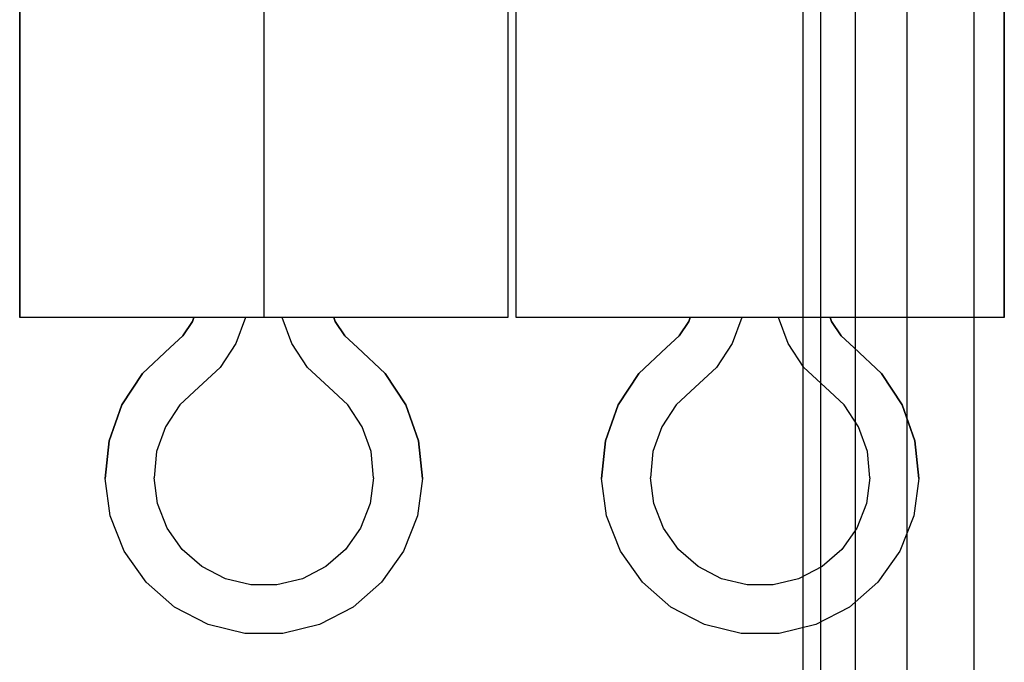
# Model space of a CAD drawing. Header units: inches. Extents: x 0 to 297, y -210 to 0.
# Tile 32 of 82: x 136.96 to 139.48, y -180.18 to -178.53. Entities that reach past the tile are written whole.
import ezdxf

# ---------------------------------------------------------------- set-up
doc = ezdxf.new("R2010")
doc.units = ezdxf.units.IN
doc.header["$MEASUREMENT"] = 0

msp = doc.modelspace()

# ---------------------------------------------------------------- linework, layer by layer
at = {"color": 18, "true_color": 0x000000}
for p, q in [((136.9625, -179.2959), (136.9625, -177.7959)), ((136.9625, -177.7959), (136.9625, -178.5459)), ((137.5875, -177.7959), (137.5875, -179.2959)), ((138.2125, -177.7959), (138.2125, -179.2959)), ((138.2125, -177.7959), (138.2125, -178.5459)), ((138.233, -179.2959), (138.233, -177.7959)), ((138.233, -178.5459), (138.233, -177.7959)), ((139.483, -177.7959), (139.483, -179.2959)), ((139.483, -178.5459), (139.483, -177.7959)), ((138.9684, -183.0459), (138.9684, -178.0959)), ((138.9684, -183.0459), (138.9684, -178.0959)), ((139.0129, -183.0459), (139.0129, -178.0959)), ((139.1019, -183.0459), (139.1019, -178.0959)), ((139.2339, -183.0459), (139.2339, -178.0959)), ((139.4059, -183.0459), (139.4059, -178.0959)), ((136.9625, -178.5459), (136.9625, -179.2959)), ((138.2125, -178.5459), (138.2125, -179.2959)), ((138.233, -179.2959), (138.233, -178.5459)), ((139.483, -179.2959), (139.483, -178.5459)), ((137.4085, -179.2959), (136.9625, -179.2959)), ((136.967, -179.2959), (136.9625, -179.2959)), ((137.003, -179.2959), (136.967, -179.2959)), ((137.073, -179.2959), (137.003, -179.2959)), ((137.173, -179.2959), (137.073, -179.2959)), ((137.297, -179.2959), (137.173, -179.2959)), ((137.438, -179.2959), (137.297, -179.2959)), ((137.4045, -179.3059), (137.4085, -179.2959)), ((137.4085, -179.2959), (137.4045, -179.3059)), ((137.5875, -179.2959), (137.438, -179.2959)), ((137.5405, -179.2959), (137.516, -179.3624)), ((137.6345, -179.2959), (137.5405, -179.2959)), ((137.737, -179.2959), (137.5875, -179.2959)), ((137.659, -179.3624), (137.6345, -179.2959)), ((137.878, -179.2959), (137.737, -179.2959)), ((138.2125, -179.2959), (137.7665, -179.2959)), ((137.7665, -179.2959), (137.7705, -179.3059)), ((137.7705, -179.3059), (137.7665, -179.2959)), ((138.002, -179.2959), (137.878, -179.2959)), ((138.102, -179.2959), (138.002, -179.2959)), ((138.172, -179.2959), (138.102, -179.2959)), ((138.208, -179.2959), (138.172, -179.2959)), ((138.2125, -179.2959), (138.208, -179.2959)), ((138.679, -179.2959), (138.233, -179.2959)), ((138.2375, -179.2959), (138.233, -179.2959)), ((138.2735, -179.2959), (138.2375, -179.2959)), ((138.3435, -179.2959), (138.2735, -179.2959)), ((138.4435, -179.2959), (138.3435, -179.2959)), ((138.5675, -179.2959), (138.4435, -179.2959)), ((138.7085, -179.2959), (138.5675, -179.2959)), ((138.675, -179.3059), (138.679, -179.2959)), ((138.679, -179.2959), (138.675, -179.3059)), ((138.858, -179.2959), (138.7085, -179.2959)), ((138.811, -179.2959), (138.7865, -179.3624)), ((138.905, -179.2959), (138.811, -179.2959)), ((139.0075, -179.2959), (138.858, -179.2959)), ((138.9295, -179.3624), (138.905, -179.2959)), ((139.1485, -179.2959), (139.0075, -179.2959)), ((139.483, -179.2959), (139.037, -179.2959)), ((139.037, -179.2959), (139.041, -179.3059)), ((139.041, -179.3059), (139.037, -179.2959)), ((139.2725, -179.2959), (139.1485, -179.2959)), ((139.3725, -179.2959), (139.2725, -179.2959)), ((139.4425, -179.2959), (139.3725, -179.2959)), ((139.4785, -179.2959), (139.4425, -179.2959)), ((139.483, -179.2959), (139.4785, -179.2959)), ((137.3805, -179.3424), (137.4045, -179.3059)), ((137.4045, -179.3059), (137.3805, -179.3424)), ((137.7705, -179.3059), (137.795, -179.3424)), ((137.795, -179.3424), (137.7705, -179.3059)), ((138.6505, -179.3424), (138.675, -179.3059)), ((138.675, -179.3059), (138.6505, -179.3424)), ((139.041, -179.3059), (139.065, -179.3424)), ((139.065, -179.3424), (139.041, -179.3059)), ((137.348, -179.3724), (137.3805, -179.3424)), ((137.3805, -179.3424), (137.348, -179.3724)), ((137.795, -179.3424), (137.827, -179.3724)), ((137.827, -179.3724), (137.795, -179.3424)), ((138.6185, -179.3724), (138.6505, -179.3424)), ((138.6505, -179.3424), (138.6185, -179.3724)), ((139.065, -179.3424), (139.0975, -179.3724)), ((139.0975, -179.3724), (139.065, -179.3424)), ((137.277, -179.4384), (137.348, -179.3724)), ((137.348, -179.3724), (137.277, -179.4384)), ((137.516, -179.3624), (137.4755, -179.4234)), ((137.6995, -179.4234), (137.659, -179.3624)), ((137.827, -179.3724), (137.898, -179.4384)), ((137.898, -179.4384), (137.827, -179.3724)), ((138.5475, -179.4384), (138.6185, -179.3724)), ((138.6185, -179.3724), (138.5475, -179.4384)), ((138.7865, -179.3624), (138.746, -179.4234)), ((138.97, -179.4234), (138.9295, -179.3624)), ((139.0975, -179.3724), (139.1685, -179.4384)), ((139.1685, -179.4384), (139.0975, -179.3724)), ((137.4755, -179.4234), (137.4215, -179.4734)), ((137.7535, -179.4734), (137.6995, -179.4234)), ((138.746, -179.4234), (138.692, -179.4734)), ((139.024, -179.4734), (138.97, -179.4234)), ((137.224, -179.5194), (137.277, -179.4384)), ((137.277, -179.4384), (137.224, -179.5194)), ((137.898, -179.4384), (137.951, -179.5194)), ((137.951, -179.5194), (137.898, -179.4384)), ((138.4945, -179.5194), (138.5475, -179.4384)), ((138.5475, -179.4384), (138.4945, -179.5194)), ((139.1685, -179.4384), (139.2215, -179.5194)), ((139.2215, -179.5194), (139.1685, -179.4384)), ((137.4215, -179.4734), (137.3725, -179.5194)), ((137.8025, -179.5194), (137.7535, -179.4734)), ((138.692, -179.4734), (138.643, -179.5194)), ((139.073, -179.5194), (139.024, -179.4734)), ((137.1915, -179.6109), (137.224, -179.5194)), ((137.224, -179.5194), (137.1915, -179.6109)), ((137.3725, -179.5194), (137.336, -179.5754)), ((137.8395, -179.5754), (137.8025, -179.5194)), ((137.951, -179.5194), (137.9835, -179.6109)), ((137.9835, -179.6109), (137.951, -179.5194)), ((138.462, -179.6109), (138.4945, -179.5194)), ((138.4945, -179.5194), (138.462, -179.6109)), ((138.643, -179.5194), (138.606, -179.5754)), ((139.1095, -179.5754), (139.073, -179.5194)), ((139.2215, -179.5194), (139.254, -179.6109)), ((139.254, -179.6109), (139.2215, -179.5194)), ((137.336, -179.5754), (137.313, -179.6384)), ((137.862, -179.6384), (137.8395, -179.5754)), ((138.606, -179.5754), (138.5835, -179.6384)), ((139.1325, -179.6384), (139.1095, -179.5754)), ((137.1815, -179.7074), (137.1915, -179.6109)), ((137.1915, -179.6109), (137.1815, -179.7074)), ((137.9835, -179.6109), (137.9935, -179.7074)), ((137.9935, -179.7074), (137.9835, -179.6109)), ((138.452, -179.7074), (138.462, -179.6109)), ((138.462, -179.6109), (138.452, -179.7074)), ((139.254, -179.6109), (139.264, -179.7074)), ((139.264, -179.7074), (139.254, -179.6109)), ((137.313, -179.6384), (137.3065, -179.7054)), ((137.8685, -179.7054), (137.862, -179.6384)), ((138.5835, -179.6384), (138.577, -179.7054)), ((139.139, -179.7054), (139.1325, -179.6384)), ((137.3155, -179.7719), (137.3065, -179.7054)), ((137.8685, -179.7054), (137.8595, -179.7719)), ((138.586, -179.7719), (138.577, -179.7054)), ((139.139, -179.7054), (139.13, -179.7719)), ((137.1945, -179.8034), (137.1815, -179.7074)), ((137.1945, -179.8034), (137.1815, -179.7074)), ((137.9935, -179.7074), (137.9805, -179.8034)), ((137.9935, -179.7074), (137.9805, -179.8034)), ((138.465, -179.8034), (138.452, -179.7074)), ((138.465, -179.8034), (138.452, -179.7074)), ((139.264, -179.7074), (139.251, -179.8034)), ((139.264, -179.7074), (139.251, -179.8034)), ((137.34, -179.8344), (137.3155, -179.7719)), ((137.8595, -179.7719), (137.835, -179.8344)), ((138.6105, -179.8344), (138.586, -179.7719)), ((139.13, -179.7719), (139.1055, -179.8344)), ((137.23, -179.8934), (137.1945, -179.8034)), ((137.23, -179.8934), (137.1945, -179.8034)), ((137.9805, -179.8034), (137.945, -179.8934)), ((137.9805, -179.8034), (137.945, -179.8934)), ((138.5005, -179.8934), (138.465, -179.8034)), ((138.5005, -179.8934), (138.465, -179.8034)), ((139.251, -179.8034), (139.2155, -179.8934)), ((139.251, -179.8034), (139.2155, -179.8934)), ((137.3785, -179.8889), (137.34, -179.8344)), ((137.835, -179.8344), (137.7965, -179.8889)), ((138.649, -179.8889), (138.6105, -179.8344)), ((139.1055, -179.8344), (139.067, -179.8889)), ((137.286, -179.9729), (137.23, -179.8934)), ((137.286, -179.9729), (137.23, -179.8934)), ((137.429, -179.9329), (137.3785, -179.8889)), ((137.7965, -179.8889), (137.746, -179.9329)), ((137.945, -179.8934), (137.889, -179.9729)), ((137.945, -179.8934), (137.889, -179.9729)), ((138.5565, -179.9729), (138.5005, -179.8934)), ((138.5565, -179.9729), (138.5005, -179.8934)), ((138.6995, -179.9329), (138.649, -179.8889)), ((139.067, -179.8889), (139.0165, -179.9329)), ((139.2155, -179.8934), (139.1595, -179.9729)), ((139.2155, -179.8934), (139.1595, -179.9729)), ((137.489, -179.9639), (137.429, -179.9329)), ((137.746, -179.9329), (137.6865, -179.9639)), ((138.759, -179.9639), (138.6995, -179.9329)), ((139.0165, -179.9329), (138.9565, -179.9639)), ((137.359, -180.0364), (137.286, -179.9729)), ((137.359, -180.0364), (137.286, -179.9729)), ((137.554, -179.9799), (137.489, -179.9639)), ((137.621, -179.9799), (137.554, -179.9799)), ((137.6865, -179.9639), (137.621, -179.9799)), ((137.889, -179.9729), (137.816, -180.0364)), ((137.889, -179.9729), (137.816, -180.0364)), ((138.6295, -180.0364), (138.5565, -179.9729)), ((138.6295, -180.0364), (138.5565, -179.9729)), ((138.8245, -179.9799), (138.759, -179.9639)), ((138.8915, -179.9799), (138.8245, -179.9799)), ((138.9565, -179.9639), (138.8915, -179.9799)), ((139.1595, -179.9729), (139.0865, -180.0364)), ((139.1595, -179.9729), (139.0865, -180.0364)), ((137.445, -180.0809), (137.359, -180.0364)), ((137.445, -180.0809), (137.359, -180.0364)), ((137.816, -180.0364), (137.73, -180.0809)), ((137.816, -180.0364), (137.73, -180.0809)), ((138.7155, -180.0809), (138.6295, -180.0364)), ((138.7155, -180.0809), (138.6295, -180.0364)), ((139.0865, -180.0364), (139.0005, -180.0809)), ((139.0865, -180.0364), (139.0005, -180.0809)), ((137.539, -180.1039), (137.445, -180.0809)), ((137.539, -180.1039), (137.445, -180.0809)), ((137.73, -180.0809), (137.636, -180.1039)), ((137.73, -180.0809), (137.636, -180.1039)), ((138.8095, -180.1039), (138.7155, -180.0809)), ((138.8095, -180.1039), (138.7155, -180.0809)), ((139.0005, -180.0809), (138.9065, -180.1039)), ((139.0005, -180.0809), (138.9065, -180.1039)), ((137.636, -180.1039), (137.539, -180.1039)), ((137.636, -180.1039), (137.539, -180.1039)), ((138.9065, -180.1039), (138.8095, -180.1039)), ((138.9065, -180.1039), (138.8095, -180.1039))]:
    msp.add_line(p, q, dxfattribs=at)

doc.saveas('drawing.dxf')
